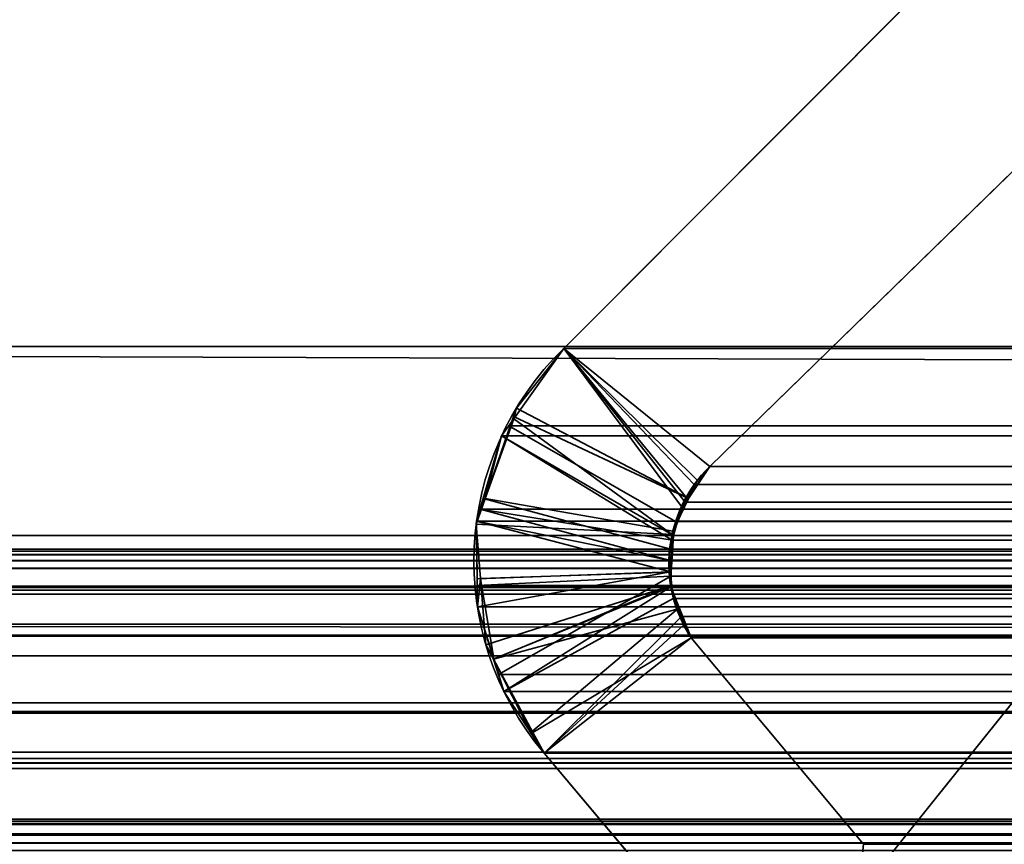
# Model space of a CAD drawing. Header units: millimetres. Extents: x -508 to 6708, y -110 to 248.
# Tile 82 of 256: x -301.18 to -298.04, y 0.05 to 2.69. Entities that reach past the tile are written whole.
import ezdxf

# ---------------------------------------------------------------- set-up
doc = ezdxf.new("R2010")
doc.units = ezdxf.units.MM
doc.layers.add('151', color=7, linetype='Continuous', true_color=0xffffff)

# ---------------------------------------------------------------- blocks, each defined once
blk = doc.blocks.new('UG_SURFACE_001')
at = {"layer": '151', "color": 252, "linetype": 'Continuous', "lineweight": 35}
for points in [[(507.5, -5.3, 2215.25), (507.5, 229.4, 2215.25), (-507.5, 229.4, 2215.25), (-507.5, -5.3, 2215.25)], [(-357.5, -5.3, 2065.2499), (-357.5, 229.4, 2065.2499), (357.5, 229.4, 2065.2499), (357.5, -5.3, 2065.2499)]]:
    blk.add_3dface(points, dxfattribs=at)
blk = doc.blocks.new('UG_SURFACE_205')
at = {"layer": '151', "color": 252, "linetype": 'Continuous', "lineweight": 35}
for points in [[(-314.5, -22.22, 2021.75), (314.5, -22.22, 2021.75), (314.5, 61.62, 2021.75), (-314.5, 61.62, 2021.75)], [(-313, -22.22, 2020.2501), (-313, 61.62, 2020.2501), (313, 61.62, 2020.2501), (313, -22.22, 2020.2501)]]:
    blk.add_3dface(points, dxfattribs=at)
blk = doc.blocks.new('UG_SURFACE_207')
at = {"layer": '151', "color": 7, "linetype": 'Continuous', "lineweight": 35}
for points in [[(-298.1917, 2.9049, 2005.4417), (-298.1937, 2.8936, 2005.4436), (-297.7289, 2.4787, 2004.9789), (-297.6404, 2.6037, 2004.8904)], [(-297.6404, 2.6037, 2004.8904), (-297.5961, 2.6663, 2004.8461), (-297.5687, 2.7599, 2004.8187), (-298.1917, 2.9049, 2005.4417)], [(-297.7289, 2.4787, -7.75), (-298.977, 1.2621, -7.75), (-299.4443, 1.6395, -7.75), (-298.1937, 2.8936, -7.75)], [(-298.977, 1.2621, 2006.227), (-297.7289, 2.4787, 2004.9789), (-298.1937, 2.8936, 2005.4436), (-299.4443, 1.6395, 2006.6943)], [(-298.1937, 2.8936, -7.75), (-299.4443, 1.6395, -7.75), (-299.4443, 1.6395, 2006.6943), (-298.1937, 2.8936, 2005.4436)], [(-298.1937, 2.8936, -7.75), (-297.646, 2.6031, -7.75), (-297.7289, 2.4787, -7.75)], [(-298.1937, 2.8936, -7.75), (-297.5821, 2.6987, -7.75), (-297.646, 2.6031, -7.75)], [(-297.7289, 2.4787, 2004.9789), (-298.977, 1.2621, 2006.227), (-298.977, 1.2621, -7.75), (-297.7289, 2.4787, -7.75)], [(-299.0937, 1.0413, 2006.3436), (-299.0678, 1.1339, 2006.3179), (-299.4443, 1.6395, 2006.6943), (-299.604, 1.4145, 2006.8541)], [(-299.5957, 1.4487, -7.75), (-299.604, 1.4145, 2006.8541), (-299.4443, 1.6395, 2006.6943)], [(-299.5957, 1.4487, -7.75), (-299.4443, 1.6395, -7.75), (-299.017, 1.2174, -7.75), (-299.045, 1.1594, -7.75)], [(-299.4443, 1.6395, 2006.6943), (-299.4443, 1.6395, -7.75), (-299.5957, 1.4487, -7.75)], [(-298.977, 1.2621, -7.75), (-299.017, 1.2174, -7.75), (-299.4443, 1.6395, -7.75)], [(-299.4443, 1.6395, 2006.6943), (-299.0678, 1.1339, 2006.3179), (-299.05, 1.1591, 2006.3)], [(-299.05, 1.1591, 2006.3), (-298.977, 1.2621, 2006.227), (-299.4443, 1.6395, 2006.6943)], [(-299.045, 1.1594, -7.75), (-299.605, 1.4216, -7.75), (-299.5957, 1.4487, -7.75)], [(-299.5957, 1.4487, -7.75), (-299.605, 1.4216, -7.75), (-299.604, 1.4145, 2006.8541)], [(-299.045, 1.1594, -7.75), (-299.0956, 1.0549, -7.75), (-299.6957, 1.1591, -7.75), (-299.605, 1.4216, -7.75)], [(-299.604, 1.4145, 2006.8541), (-299.605, 1.4216, -7.75), (-299.6957, 1.1591, -7.75)], [(-299.6957, 1.1591, -7.75), (-299.643, 1.3595, 2006.8929), (-299.604, 1.4145, 2006.8541)], [(-299.604, 1.4145, 2006.8541), (-299.643, 1.3595, 2006.8929), (-299.0937, 1.0413, 2006.3436)], [(-299.643, 1.3595, 2006.8929), (-299.7016, 1.1593, 2006.9516), (-299.1056, 0.9984, 2006.3555), (-299.0937, 1.0413, 2006.3436)], [(-299.6957, 1.1591, -7.75), (-299.7016, 1.1593, 2006.9516), (-299.643, 1.3595, 2006.8929)], [(-298.977, 1.2621, 2006.227), (-299.05, 1.1591, 2006.3), (-299.045, 1.1594, -7.75)], [(-299.045, 1.1594, -7.75), (-299.017, 1.2174, -7.75), (-298.977, 1.2621, 2006.227)], [(-299.017, 1.2174, -7.75), (-298.977, 1.2621, -7.75), (-298.977, 1.2621, 2006.227)], [(-299.7241, 1.0769, -7.75), (-299.7228, 1.0869, 2006.9728), (-299.7016, 1.1593, 2006.9516)], [(-299.7016, 1.1593, 2006.9516), (-299.6957, 1.1591, -7.75), (-299.7241, 1.0769, -7.75)], [(-299.7241, 1.0769, -7.75), (-299.6957, 1.1591, -7.75), (-299.0956, 1.0549, -7.75), (-299.096, 1.0437, -7.75)], [(-299.1033, 0.9241, 2006.3534), (-299.1056, 0.9984, 2006.3555), (-299.7016, 1.1593, 2006.9516), (-299.7228, 1.0869, 2006.9728)], [(-299.096, 1.0437, -7.75), (-299.0956, 1.0549, -7.75), (-299.05, 1.1591, 2006.3)], [(-299.05, 1.1591, 2006.3), (-299.0678, 1.1339, 2006.3179), (-299.096, 1.0437, -7.75)], [(-299.0678, 1.1339, 2006.3179), (-299.0937, 1.0413, 2006.3436), (-299.096, 1.0437, -7.75)], [(-299.0956, 1.0549, -7.75), (-299.045, 1.1594, -7.75), (-299.05, 1.1591, 2006.3)], [(-299.7211, 0.902, 2006.9711), (-299.7228, 1.0869, 2006.9728), (-299.7241, 1.0769, -7.75)], [(-299.7103, 0.9034, -7.75), (-299.7241, 1.0769, -7.75), (-299.096, 1.0437, -7.75), (-299.1007, 0.9236, -7.75)], [(-299.7241, 1.0769, -7.75), (-299.7103, 0.9034, -7.75), (-299.7211, 0.902, 2006.9711)], [(-299.7228, 1.0869, 2006.9728), (-299.7211, 0.902, 2006.9711), (-299.1033, 0.9241, 2006.3534)], [(-299.0937, 1.0413, 2006.3436), (-299.1056, 0.9984, 2006.3555), (-299.1007, 0.9236, -7.75)], [(-299.1007, 0.9236, -7.75), (-299.096, 1.0437, -7.75), (-299.0937, 1.0413, 2006.3436)], [(-299.1056, 0.9984, 2006.3555), (-299.1033, 0.9241, 2006.3534), (-299.1007, 0.9236, -7.75)], [(-299.1033, 0.9241, 2006.3534), (-299.7211, 0.902, 2006.9711), (-299.7203, 0.8123, 2006.9704)], [(-299.7203, 0.8123, 2006.9704), (-299.6682, 0.6459, 2006.9182), (-299.1019, 0.8769, 2006.3519), (-299.1033, 0.9241, 2006.3534)], [(-299.1007, 0.9236, -7.75), (-299.1024, 0.8796, -7.75), (-299.6934, 0.6913, -7.75), (-299.7103, 0.9034, -7.75)], [(-299.1007, 0.9236, -7.75), (-299.1033, 0.9241, 2006.3534), (-299.1019, 0.8769, 2006.3519)], [(-299.1019, 0.8769, 2006.3519), (-299.1024, 0.8796, -7.75), (-299.1007, 0.9236, -7.75)], [(-299.7203, 0.8123, 2006.9704), (-299.7211, 0.902, 2006.9711), (-299.7103, 0.9034, -7.75)], [(-299.6682, 0.6459, 2006.9182), (-299.7203, 0.8123, 2006.9704), (-299.7103, 0.9034, -7.75)], [(-299.7103, 0.9034, -7.75), (-299.6934, 0.6913, -7.75), (-299.6682, 0.6459, 2006.9182)], [(-299.6685, 0.645, -7.75), (-299.6934, 0.6913, -7.75), (-299.1024, 0.8796, -7.75)], [(-299.6685, 0.645, -7.75), (-299.1024, 0.8796, -7.75), (-299.0742, 0.8076, -7.75)], [(-299.1019, 0.8769, 2006.3519), (-299.6682, 0.6459, 2006.9182), (-299.6357, 0.542, 2006.8858)], [(-299.6357, 0.542, 2006.8858), (-299.55, 0.4105, 2006.7999), (-299.0786, 0.807, 2006.3286), (-299.1019, 0.8769, 2006.3519)], [(-299.1024, 0.8796, -7.75), (-299.1019, 0.8769, 2006.3519), (-299.0786, 0.807, 2006.3286)], [(-299.0786, 0.807, 2006.3286), (-299.0742, 0.8076, -7.75), (-299.1024, 0.8796, -7.75)], [(-299.0742, 0.8076, -7.75), (-299.0372, 0.7131, -7.75), (-299.5428, 0.4111, -7.75), (-299.6685, 0.645, -7.75)], [(-299.55, 0.4105, 2006.7999), (-299.5073, 0.345, 2006.7573), (-299.061, 0.754, 2006.3109), (-299.0786, 0.807, 2006.3286)], [(-299.0742, 0.8076, -7.75), (-299.0786, 0.807, 2006.3286), (-299.061, 0.754, 2006.3109)], [(-299.0742, 0.8076, -7.75), (-299.061, 0.754, 2006.3109), (-299.0372, 0.7131, 2006.2871)], [(-299.0372, 0.7131, 2006.2871), (-299.0372, 0.7131, -7.75), (-299.0742, 0.8076, -7.75)], [(-299.0372, 0.7131, 2006.2871), (-299.061, 0.754, 2006.3109), (-299.5073, 0.345, 2006.7573)], [(-299.5073, 0.345, -7.75), (-299.5428, 0.4111, -7.75), (-299.0372, 0.7131, -7.75)], [(-299.0372, 0.7131, -7.75), (-298.485, 0.0529, -7.75), (-298.5689, -0.7697, -7.75), (-299.5073, 0.345, -7.75)], [(-298.485, 0.0529, 2005.7349), (-299.0372, 0.7131, 2006.2871), (-299.5073, 0.345, 2006.7573), (-298.5689, -0.7697, 2005.8188)], [(-299.0372, 0.7131, 2006.2871), (-298.485, 0.0529, 2005.7349), (-298.485, 0.0529, -7.75), (-299.0372, 0.7131, -7.75)], [(-299.6934, 0.6913, -7.75), (-299.6685, 0.645, -7.75), (-299.6682, 0.6459, 2006.9182)], [(-299.6357, 0.542, 2006.8858), (-299.6682, 0.6459, 2006.9182), (-299.6685, 0.645, -7.75)], [(-299.6685, 0.645, -7.75), (-299.5428, 0.4111, -7.75), (-299.55, 0.4105, 2006.7999)], [(-299.55, 0.4105, 2006.7999), (-299.6357, 0.542, 2006.8858), (-299.6685, 0.645, -7.75)], [(-299.5073, 0.345, 2006.7573), (-299.55, 0.4105, 2006.7999), (-299.5428, 0.4111, -7.75)], [(-299.5428, 0.4111, -7.75), (-299.5073, 0.345, -7.75), (-299.5073, 0.345, 2006.7573)], [(-299.5073, 0.345, -7.75), (-298.5689, -0.7697, -7.75), (-298.5689, -0.7697, 2005.8188), (-299.5073, 0.345, 2006.7573)]]:
    blk.add_3dface(points, dxfattribs=at)
blk = doc.blocks.new('UG_SURFACE_208')
at = {"layer": '151', "color": 7, "linetype": 'Continuous', "lineweight": 35}
for points in [[(312.175, 1.6459, 2019.4249), (312.1284, 4.9608, 2019.3784), (-312.1284, 4.9608, 2019.3784), (-312.175, 1.6459, 2019.4249)], [(-311.2049, 1.0412, 2018.4548), (-311.1224, 3.9715, 2018.3723), (311.1224, 3.9715, 2018.3723), (311.2049, 1.0412, 2018.4548)], [(-297.664, 2.5704, 2004.914), (-297.7289, 2.4787, 2004.9789), (-298.1937, 2.8936, 2005.4436), (-298.1926, 2.8999, 2005.4426)], [(-297.5747, 2.7395, 2004.8246), (-297.5961, 2.6663, 2004.8461), (-298.1926, 2.8999, 2005.4426), (-298.1917, 2.9049, 2005.4417)], [(-298.1926, 2.8999, 2005.4426), (-297.5961, 2.6663, 2004.8461), (-297.664, 2.5704, 2004.914)], [(-299.4443, 1.6395, 2006.6943), (-298.1937, 2.8936, 2005.4436), (-297.7289, 2.4787, 2004.9789), (-298.977, 1.2621, 2006.227)], [(-298.1937, 2.8936, 2005.4436), (-299.4443, 1.6395, 2006.6943), (299.4443, 1.6395, 2006.6943), (298.1937, 2.8936, 2005.4436)], [(297.7289, 2.4787, 2004.9789), (298.977, 1.2621, 2006.227), (-298.977, 1.2621, 2006.227), (-297.7289, 2.4787, 2004.9789)], [(312.1642, -0.2241, 2019.4142), (-312.175, 1.6459, 2019.4249), (-312.1673, -0.6973, 2019.4173)], [(312.1642, -0.2241, 2019.4142), (312.175, 1.6459, 2019.4249), (-312.175, 1.6459, 2019.4249)], [(-299.0554, 1.1478, 2006.3055), (-299.0867, 1.086, 2006.3367), (-299.62, 1.3919, 2006.87), (-299.4443, 1.6395, 2006.6943)], [(299.4443, 1.6395, 2006.6943), (-299.4443, 1.6395, 2006.6943), (-299.62, 1.3919, 2006.87), (299.62, 1.3919, 2006.87)], [(-299.4443, 1.6395, 2006.6943), (-299.0267, 1.2044, 2006.2766), (-299.0554, 1.1478, 2006.3055)], [(-298.977, 1.2621, 2006.227), (-299.0267, 1.2044, 2006.2766), (-299.4443, 1.6395, 2006.6943)], [(-299.643, 1.3595, 2006.8929), (-299.62, 1.3919, 2006.87), (-299.0867, 1.086, 2006.3367), (-299.097, 1.0261, 2006.3469)], [(299.643, 1.3595, 2006.8929), (299.62, 1.3919, 2006.87), (-299.62, 1.3919, 2006.87), (-299.643, 1.3595, 2006.8929)], [(-299.097, 1.0261, 2006.3469), (-299.7115, 1.1256, 2006.9616), (-299.643, 1.3595, 2006.8929)], [(-299.7115, 1.1256, 2006.9616), (299.7115, 1.1256, 2006.9616), (299.643, 1.3595, 2006.8929)], [(-299.643, 1.3595, 2006.8929), (-299.7115, 1.1256, 2006.9616), (299.643, 1.3595, 2006.8929)], [(299.0572, 1.1489, 2006.3074), (-299.0267, 1.2044, 2006.2766), (-298.977, 1.2621, 2006.227)], [(-298.977, 1.2621, 2006.227), (298.977, 1.2621, 2006.227), (299.0572, 1.1489, 2006.3074)], [(299.0572, 1.1489, 2006.3074), (-299.0554, 1.1478, 2006.3055), (-299.0267, 1.2044, 2006.2766)], [(-299.0867, 1.086, 2006.3367), (-299.0554, 1.1478, 2006.3055), (299.0572, 1.1489, 2006.3074)], [(299.0572, 1.1489, 2006.3074), (299.0678, 1.1339, 2006.3179), (-299.0867, 1.086, 2006.3367)], [(299.0678, 1.1339, 2006.3179), (299.098, 1.0257, 2006.3479), (-299.0867, 1.086, 2006.3367)], [(-299.1081, 0.9615, 2006.3581), (-299.7228, 1.0869, 2006.9728), (-299.7115, 1.1256, 2006.9616)], [(299.7228, 1.0869, 2006.9728), (299.7115, 1.1256, 2006.9616), (-299.7115, 1.1256, 2006.9616), (-299.7228, 1.0869, 2006.9728)], [(-299.097, 1.0261, 2006.3469), (-299.1081, 0.9615, 2006.3581), (-299.7115, 1.1256, 2006.9616)], [(-299.7209, 0.8806, 2006.9709), (-299.7228, 1.0869, 2006.9728), (-299.1081, 0.9615, 2006.3581), (-299.1021, 0.9106, 2006.3522)], [(-299.7228, 1.0869, 2006.9728), (-299.7209, 0.8806, 2006.9709), (299.7228, 1.0869, 2006.9728)], [(-299.7209, 0.8806, 2006.9709), (299.7209, 0.8806, 2006.9709), (299.7228, 1.0869, 2006.9728)], [(299.098, 1.0257, 2006.3479), (-299.097, 1.0261, 2006.3469), (-299.0867, 1.086, 2006.3367)], [(-311.2011, 0.9593, 2018.451), (-311.2049, 1.0412, 2018.4548), (311.2049, 1.0412, 2018.4548)], [(-311.2011, 0.9593, 2018.451), (311.2049, 1.0412, 2018.4548), (311.2011, 0.9593, 2018.451)], [(-299.1081, 0.9615, 2006.3581), (-299.097, 1.0261, 2006.3469), (299.098, 1.0257, 2006.3479)], [(299.098, 1.0257, 2006.3479), (299.1056, 0.9984, 2006.3555), (-299.1081, 0.9615, 2006.3581)], [(-308.3734, 0.997, 2015.6233), (-310.2899, 0.295, 2017.5397), (310.2899, 0.295, 2017.5397), (308.3734, 0.997, 2015.6233)], [(308.2916, 0.9903, 2015.5416), (-308.2916, 0.9903, 2015.5416), (-308.3734, 0.997, 2015.6233), (308.3734, 0.997, 2015.6233)], [(308.1661, 0.9799, 2015.4161), (-308.1661, 0.9799, 2015.4161), (-308.2916, 0.9903, 2015.5416), (308.2916, 0.9903, 2015.5416)], [(-308.1552, 0.979, 2015.4052), (-308.1661, 0.9799, 2015.4161), (308.1661, 0.9799, 2015.4161)], [(-308.1552, 0.979, 2015.4052), (308.1661, 0.9799, 2015.4161), (308.1552, 0.979, 2015.4052)], [(308.1552, 0.979, 2015.4052), (-308.0896, 0.9354, 2015.3396), (-308.1552, 0.979, 2015.4052)], [(308.1552, 0.979, 2015.4052), (308.0896, 0.9354, 2015.3396), (-308.0896, 0.9354, 2015.3396)], [(299.1056, 0.9984, 2006.3555), (299.1029, 0.9098, 2006.3529), (-299.1081, 0.9615, 2006.3581)], [(311.2011, 0.9593, 2018.451), (311.1883, 0.8784, 2018.4383), (-311.1883, 0.8784, 2018.4383), (-311.2011, 0.9593, 2018.451)], [(299.1029, 0.9098, 2006.3529), (-299.1021, 0.9106, 2006.3522), (-299.1081, 0.9615, 2006.3581)], [(-307.9977, 0.8741, 2015.2476), (-308.0896, 0.9354, 2015.3396), (308.0896, 0.9354, 2015.3396)], [(-307.9977, 0.8741, 2015.2476), (308.0896, 0.9354, 2015.3396), (307.9977, 0.8741, 2015.2476)], [(-299.6526, 0.596, 2006.9027), (-299.7203, 0.8123, 2006.9704), (-299.7209, 0.8806, 2006.9709), (-299.1021, 0.9106, 2006.3522)], [(-299.1021, 0.9106, 2006.3522), (-299.0938, 0.8397, 2006.3438), (-299.6357, 0.542, 2006.8858), (-299.6526, 0.596, 2006.9027)], [(-299.1021, 0.9106, 2006.3522), (299.1029, 0.9098, 2006.3529), (299.1019, 0.8769, 2006.3519)], [(-299.0938, 0.8397, 2006.3438), (-299.1021, 0.9106, 2006.3522), (299.1019, 0.8769, 2006.3519)], [(-311.1883, 0.8784, 2018.4383), (311.1883, 0.8784, 2018.4383), (311.1792, 0.8545, 2018.429)], [(311.1792, 0.8545, 2018.429), (-311.1801, 0.8536, 2018.43), (-311.1883, 0.8784, 2018.4383)], [(-311.1357, 0.7194, 2018.3856), (-311.1801, 0.8536, 2018.43), (311.1792, 0.8545, 2018.429)], [(-311.1357, 0.7194, 2018.3856), (311.1792, 0.8545, 2018.429), (311.1052, 0.66, 2018.3551)], [(307.9977, 0.8741, 2015.2476), (-307.9921, 0.8656, 2015.2421), (-307.9977, 0.8741, 2015.2476)], [(307.9977, 0.8741, 2015.2476), (307.9921, 0.8656, 2015.2421), (-307.9921, 0.8656, 2015.2421)], [(307.9214, 0.7573, 2015.1713), (-307.9214, 0.7573, 2015.1713), (-307.9921, 0.8656, 2015.2421), (307.9921, 0.8656, 2015.2421)], [(299.7203, 0.8123, 2006.9704), (-299.7209, 0.8806, 2006.9709), (-299.7203, 0.8123, 2006.9704)], [(299.7203, 0.8123, 2006.9704), (299.7209, 0.8806, 2006.9709), (-299.7209, 0.8806, 2006.9709)], [(-299.0679, 0.7819, 2006.3179), (-299.0938, 0.8397, 2006.3438), (299.1019, 0.8769, 2006.3519)], [(299.1019, 0.8769, 2006.3519), (299.0696, 0.7798, 2006.3195), (-299.0679, 0.7819, 2006.3179)], [(-299.5073, 0.345, 2006.7573), (-299.6357, 0.542, 2006.8858), (-299.0938, 0.8397, 2006.3438), (-299.0679, 0.7819, 2006.3179)], [(-299.7203, 0.8123, 2006.9704), (-299.6526, 0.596, 2006.9027), (299.6526, 0.596, 2006.9027), (299.7203, 0.8123, 2006.9704)], [(-307.9214, 0.7573, 2015.1713), (307.9214, 0.7573, 2015.1713), (307.3321, 0.0865, 2014.5822)], [(-307.3321, 0.0865, 2014.5822), (-307.9214, 0.7573, 2015.1713), (307.3321, 0.0865, 2014.5822)], [(-299.0679, 0.7819, 2006.3179), (-299.0372, 0.7131, 2006.2871), (-299.5073, 0.345, 2006.7573)], [(-299.0679, 0.7819, 2006.3179), (299.061, 0.754, 2006.3109), (299.0372, 0.7131, 2006.2871)], [(-299.0679, 0.7819, 2006.3179), (299.0696, 0.7798, 2006.3195), (299.061, 0.754, 2006.3109)], [(299.0372, 0.7131, 2006.2871), (-299.0372, 0.7131, 2006.2871), (-299.0679, 0.7819, 2006.3179)], [(-311.1357, 0.7194, 2018.3856), (311.1052, 0.66, 2018.3551), (311.0961, 0.6497, 2018.3461)], [(311.0961, 0.6497, 2018.3461), (-311.0915, 0.6556, 2018.3415), (-311.1357, 0.7194, 2018.3856)], [(-298.5689, -0.7697, 2005.8188), (-299.5073, 0.345, 2006.7573), (-299.0372, 0.7131, 2006.2871), (-298.485, 0.0529, 2005.7349)], [(299.0372, 0.7131, 2006.2871), (298.485, 0.0529, 2005.7349), (-298.485, 0.0529, 2005.7349), (-299.0372, 0.7131, 2006.2871)], [(-310.9856, 0.5029, 2018.2357), (-311.0915, 0.6556, 2018.3415), (311.0961, 0.6497, 2018.3461)], [(-310.9422, 0.4746, 2018.1921), (-310.9856, 0.5029, 2018.2357), (311.0961, 0.6497, 2018.3461)], [(311.0961, 0.6497, 2018.3461), (310.941, 0.4726, 2018.1911), (-310.9422, 0.4746, 2018.1921)], [(299.6357, 0.542, 2006.8858), (-299.6526, 0.596, 2006.9027), (-299.6357, 0.542, 2006.8858)], [(299.6357, 0.542, 2006.8858), (299.6526, 0.596, 2006.9027), (-299.6526, 0.596, 2006.9027)], [(-299.6357, 0.542, 2006.8858), (-299.5073, 0.345, 2006.7573), (299.5073, 0.345, 2006.7573), (299.6357, 0.542, 2006.8858)], [(-310.9422, 0.4746, 2018.1921), (310.9071, 0.4339, 2018.157), (310.7471, 0.3465, 2017.997)], [(-310.9422, 0.4746, 2018.1921), (310.941, 0.4726, 2018.1911), (310.9071, 0.4339, 2018.157)], [(310.7471, 0.3465, 2017.997), (-310.7465, 0.3476, 2017.9965), (-310.9422, 0.4746, 2018.1921)], [(-310.7465, 0.3476, 2017.9965), (310.7471, 0.3465, 2017.997), (310.7048, 0.3234, 2017.9548)], [(-310.7153, 0.3273, 2017.9653), (-310.7465, 0.3476, 2017.9965), (310.7048, 0.3234, 2017.9548)], [(-310.7153, 0.3273, 2017.9653), (310.7048, 0.3234, 2017.9548), (310.529, 0.3114, 2017.7789)], [(310.529, 0.3114, 2017.7789), (-310.5288, 0.3132, 2017.7789), (-310.7153, 0.3273, 2017.9653)], [(-299.5073, 0.345, 2006.7573), (-298.5689, -0.7697, 2005.8188), (298.5689, -0.7697, 2005.8188), (299.5073, 0.345, 2006.7573)], [(-310.5288, 0.3132, 2017.7789), (310.529, 0.3114, 2017.7789), (310.2899, 0.295, 2017.5397)], [(310.2899, 0.295, 2017.5397), (-310.2899, 0.295, 2017.5397), (-310.5288, 0.3132, 2017.7789)], [(308.5515, 0.1329, 2015.8014), (310.0084, -0.4009, 2017.2584), (-310.0084, -0.4009, 2017.2584), (-308.5515, 0.1329, 2015.8014)], [(-308.5515, 0.1329, 2015.8014), (-308.5036, 0.1273, 2015.7537), (308.5031, 0.136, 2015.753)], [(308.5031, 0.136, 2015.753), (308.5515, 0.1329, 2015.8014), (-308.5515, 0.1329, 2015.8014)], [(308.5004, 0.1362, 2015.7504), (-308.5036, 0.1273, 2015.7537), (-308.4307, 0.1188, 2015.6808)], [(308.5004, 0.1362, 2015.7504), (308.5031, 0.136, 2015.753), (-308.5036, 0.1273, 2015.7537)], [(-308.4307, 0.1188, 2015.6808), (308.4318, 0.1141, 2015.6817), (308.5004, 0.1362, 2015.7504)], [(308.3799, 0.0973, 2015.6298), (-308.4307, 0.1188, 2015.6808), (-308.417, 0.1172, 2015.667)], [(308.3799, 0.0973, 2015.6298), (308.4318, 0.1141, 2015.6817), (-308.4307, 0.1188, 2015.6808)], [(-308.417, 0.1172, 2015.667), (308.3673, 0.085, 2015.6174), (308.3799, 0.0973, 2015.6298)], [(-308.417, 0.1172, 2015.667), (-308.3681, 0.082, 2015.6181), (308.3673, 0.085, 2015.6174)], [(308.3673, 0.085, 2015.6174), (-308.3681, 0.082, 2015.6181), (-308.3325, 0.0564, 2015.5826)], [(-308.3325, 0.0564, 2015.5826), (308.3143, 0.0331, 2015.5642), (308.3673, 0.085, 2015.6174)], [(307.3321, 0.0865, 2014.5822), (307.2848, 0.0573, 2014.5347), (-307.2848, 0.0573, 2014.5347), (-307.3321, 0.0865, 2014.5822)], [(-308.3325, 0.0564, 2015.5826), (-308.3143, 0.0331, 2015.5642), (308.3143, 0.0331, 2015.5642)], [(305.5743, -0.9983, 2012.8243), (-305.5743, -0.9983, 2012.8243), (-307.2848, 0.0573, 2014.5347), (307.2848, 0.0573, 2014.5347)]]:
    blk.add_3dface(points, dxfattribs=at)
blk = doc.blocks.new('UG_SURFACE_214')
at = {"layer": '151', "color": 252, "linetype": 'Continuous', "lineweight": 35}
for points in [[(-296, 3.0145, -6.75), (-312, 3.0145, -6.75), (-312, -16.9528, -6.75), (312, -16.9528, -6.75)], [(-312, -16.9528, -7.75), (-312, 3.0145, -7.75), (-296, 3.0145, -7.75)], [(-296, 3.0145, -7.75), (296, 3.0145, -7.75), (-312, -16.9528, -7.75)], [(296, 3.0145, -7.75), (312, 3.0145, -7.75), (312, -16.9528, -7.75), (-312, -16.9528, -7.75)]]:
    blk.add_3dface(points, dxfattribs=at)

msp = doc.modelspace()

# ---------------------------------------------------------------- linework, layer by layer
at = {"layer": '151', "color": 253, "linetype": 'Continuous', "lineweight": -3}
for p, q in [((-299.4443, 1.6395, 2006.6943), (-298.1937, 2.8936, 2005.4437)), ((-299.4443, 1.6395, 2006.6943), (-298.1937, 2.8936, 2005.4437)), ((-298.1937, 2.8936, -7.75), (-299.4443, 1.6395, -7.75)), ((-297.7289, 2.4787, 2004.9789), (-298.977, 1.2621, 2006.227)), ((-297.7289, 2.4787, 2004.9789), (-298.977, 1.2621, 2006.227)), ((-297.7289, 2.4787, -7.75), (-298.977, 1.2621, -7.75)), ((312.175, 1.6459, 2019.425), (-312.175, 1.6459, 2019.425)), ((-299.4443, 1.6395, 2006.6943), (299.4443, 1.6395, 2006.6943)), ((-299.4443, 1.6395, -7.75), (-299.4443, 1.6395, 2006.6943)), ((298.977, 1.2621, 2006.227), (-298.977, 1.2621, 2006.227)), ((-298.977, 1.2621, 2006.227), (-298.977, 1.2621, -7.75)), ((-311.2049, 1.0412, 2018.4549), (311.2049, 1.0412, 2018.4549)), ((-308.3734, 0.997, 2015.6234), (308.3734, 0.997, 2015.6234)), ((-311.1883, 0.8784, 2018.4383), (311.1883, 0.8784, 2018.4383)), ((-307.9214, 0.7573, 2015.1714), (307.9214, 0.7573, 2015.1714)), ((-299.0372, 0.7131, 2006.2872), (-298.485, 0.0529, 2005.735)), ((299.0372, 0.7131, 2006.2872), (-299.0372, 0.7131, 2006.2872)), ((-299.0372, 0.7131, 2006.2872), (-298.485, 0.0529, 2005.735)), ((-299.0372, 0.7131, -7.75), (-298.485, 0.0529, -7.75)), ((-299.0372, 0.7131, 2006.2872), (-299.0372, 0.7131, -7.75)), ((-299.5073, 0.345, 2006.7573), (299.5073, 0.345, 2006.7573)), ((-299.5073, 0.345, -7.75), (-299.5073, 0.345, 2006.7573)), ((-299.5073, 0.345, -7.75), (-298.5689, -0.7697, -7.75)), ((-298.5689, -0.7697, 2005.8189), (-299.5073, 0.345, 2006.7573)), ((-298.5689, -0.7697, 2005.8189), (-299.5073, 0.345, 2006.7573)), ((-310.2899, 0.295, 2017.5399), (310.2899, 0.295, 2017.5399)), ((308.5515, 0.1329, 2015.8015), (-308.5515, 0.1329, 2015.8015))]:
    msp.add_line(p, q, dxfattribs=at)
for points in [[(-299.4443, 1.6395, 2006.6943), (-299.8015, 1.2915, 2007.0515), (-299.8291, 0.7265, 2007.0791), (-299.5073, 0.345, 2006.7573)], [(-299.5073, 0.345, -7.75), (-299.8291, 0.7265, -7.75), (-299.8015, 1.2915, -7.75), (-299.4443, 1.6395, -7.75)], [(-299.4443, 1.6395, 2006.6943), (-299.8015, 1.2915, 2007.0515), (-299.8291, 0.7265, 2007.0791), (-299.5073, 0.345, 2006.7573)], [(-298.977, 1.2621, 2006.227), (-299.1257, 1.117, 2006.3757), (-299.1512, 0.8869, 2006.4012), (-299.0372, 0.7131, 2006.2872)], [(-299.0372, 0.7131, -7.75), (-299.1512, 0.8869, -7.75), (-299.1257, 1.117, -7.75), (-298.977, 1.2621, -7.75)], [(-299.0372, 0.7131, 2006.2872), (-299.1512, 0.8869, 2006.4012), (-299.1257, 1.117, 2006.3757), (-298.977, 1.2621, 2006.227)]]:
    msp.add_open_spline(points, degree=3, dxfattribs=at)

# ---------------------------------------------------------------- block references
for name in ['UG_SURFACE_001', 'UG_SURFACE_214', 'UG_SURFACE_205', 'UG_SURFACE_207', 'UG_SURFACE_208']:
    msp.add_blockref(name, (0, 0), dxfattribs=at)

doc.saveas('drawing.dxf')
